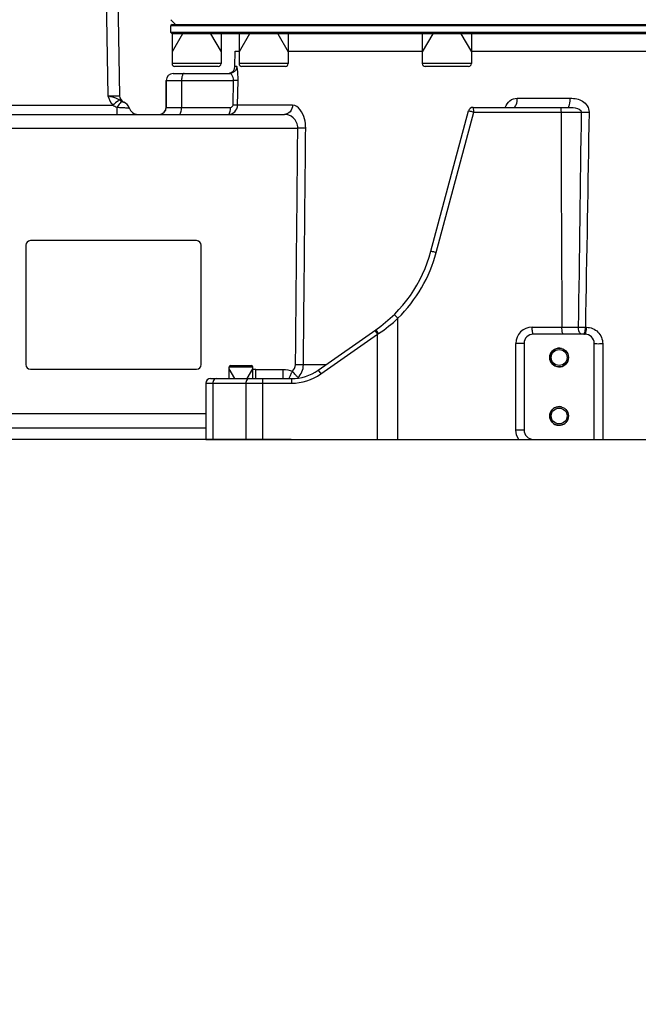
# Model space of a CAD drawing. Header units: millimetres. Extents: x -741 to 6994, y 0 to 4947.
# Tile 65 of 97: x 3322 to 3586, y 2118 to 2539. Entities that reach past the tile are written whole.
import ezdxf

# ---------------------------------------------------------------- set-up
doc = ezdxf.new("R2010")
doc.units = ezdxf.units.MM
doc.header["$LTSCALE"] = 384.676471
doc.layers.get('0').update_dxf_attribs({"linetype": 'CONTINUOUS'})
for name, color, linetype in [('304103000034DXF_CONTINUOUS_LINE', 7, 'CONTINUOUS'), ('304103000046DXF_CONTINUOUS_LINE', 7, 'CONTINUOUS'), ('304105000239DXF_CONTINUOUS_LINE', 7, 'CONTINUOUS'), ('304112000196DXF_CONTINUOUS_LINE', 7, 'CONTINUOUS'), ('501023000001DXF_CONTINUOUS_LINE', 7, 'CONTINUOUS'), ('501023000197DXF_CONTINUOUS_LINE', 7, 'CONTINUOUS'), ('运动范围_DXF_BALLOON', 7, 'CONTINUOUS'), ('运动范围_DXF_CONTINUOUS_LINE', 7, 'CONTINUOUS'), ('运动范围_DXF_DIMENSION', 7, 'CONTINUOUS')]:
    doc.layers.add(name, color=color, linetype=linetype)
doc.styles.get("Standard").update_dxf_attribs({"font": 'txt', "width": 0.7})
doc.dimstyles.new('DIMSTYLE_2', dxfattribs={"dimtxt": 58.823529, "dimasz": 35.294118, "dimexe": 1, "dimexo": 0, "dimgap": 2.5, "dimtad": 1, "dimdsep": 46, "dimtxsty": 'Standard', "dimblk": '_FILLED', "dimblk1": '_FILLED', "dimblk2": '_FILLED', "dimcen": 0.09, "dimclrt": 5, "dimazin": 2, "dimtp": 0.01, "dimtm": 0.01, "dimtfac": 1, "dimtofl": 0, "dimtmove": 0, "dimatfit": 3, "dimldrblk": '_FILLED', "dimfxl": 0, "dimtolj": 1, "dimarcsym": 0})
doc.dimstyles.new('DIMSTYLE_3', dxfattribs={"dimtxt": 58.823529, "dimasz": 35.294118, "dimexe": 1, "dimexo": 0, "dimgap": 2.5, "dimtad": 1, "dimdec": 1, "dimdsep": 46, "dimtxsty": 'Standard', "dimblk": '_FILLED', "dimblk1": '_FILLED', "dimblk2": '_FILLED', "dimcen": 0.09, "dimclrt": 5, "dimazin": 2, "dimtp": 0.01, "dimtm": 0.01, "dimtfac": 1, "dimtdec": 1, "dimtofl": 0, "dimtmove": 0, "dimatfit": 3, "dimldrblk": '_FILLED', "dimfxl": 0, "dimtolj": 1, "dimarcsym": 0})
doc.dimstyles.new('DIMSTYLE_6', dxfattribs={"dimtxt": 58.823529, "dimasz": 35.294118, "dimexe": 1, "dimexo": 0, "dimgap": 2.5, "dimtad": 0, "dimtih": 1, "dimtoh": 1, "dimdec": 1, "dimdsep": 46, "dimtxsty": 'Standard', "dimblk": '_FILLED', "dimblk1": '_FILLED', "dimblk2": '_FILLED', "dimcen": 0.09, "dimclrt": 5, "dimazin": 2, "dimtp": 0.01, "dimtm": 0.01, "dimtfac": 1, "dimtofl": 0, "dimtmove": 0, "dimatfit": 3, "dimldrblk": '_FILLED', "dimfxl": 0, "dimtolj": 1, "dimarcsym": 0})

# ---------------------------------------------------------------- blocks, each defined once
blk = doc.blocks.new('_FILLED')
at = {"color": 0, "linetype": 'ByBlock'}
blk.add_solid([(0, 0), (-1, 0.167), (-1, -0.167)], dxfattribs=at)
blk = doc.blocks.new('*D10')
at = {"layer": '运动范围_DXF_DIMENSION', "color": 2, "linetype": 'Continuous', "transparency": 16777216}
for p, q in [((3613.2, 2896.93), (3115.64, 2896.93)), ((3121.52, 2896.93), (3121.52, 2628.43)), ((3121.52, 2359.93), (3121.52, 2628.43)), ((3425.68, 2359.93), (3115.64, 2359.93))]:
    blk.add_line(p, q, dxfattribs=at)
at = {"layer": '运动范围_DXF_DIMENSION', "color": 2, "linetype": 'Continuous', "transparency": 16777216, "xscale": 35.2941176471, "yscale": 35.2941176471, "zscale": 35.2941176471}
for p, rotation in [((3121.52, 2896.93), 90), ((3121.52, 2359.93), 270)]:
    blk.add_blockref('_FILLED', p, dxfattribs=dict(at, rotation=rotation))
blk = doc.blocks.new('*D12')
at = {"layer": '运动范围_DXF_DIMENSION', "color": 2, "linetype": 'Continuous', "transparency": 16777216}
for p, q in [((2246.66, 2776.93), (2120.32, 2776.93)), ((2126.2, 2776.93), (2126.2, 2568.43)), ((2126.2, 2359.93), (2126.2, 2568.43)), ((3438.04, 2359.93), (2120.32, 2359.93))]:
    blk.add_line(p, q, dxfattribs=at)
at = {"layer": '运动范围_DXF_DIMENSION', "color": 2, "linetype": 'Continuous', "transparency": 16777216, "xscale": 35.2941176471, "yscale": 35.2941176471, "zscale": 35.2941176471}
for p, rotation in [((2126.2, 2776.93), 90), ((2126.2, 2359.93), 270)]:
    blk.add_blockref('_FILLED', p, dxfattribs=dict(at, rotation=rotation))
blk = doc.blocks.new('*D18')
at = {"layer": '运动范围_DXF_DIMENSION', "color": 2, "linetype": 'Continuous', "transparency": 16777216}
for p, q in [((2243.27, 2961.21), (1992.34, 2961.21)), ((1998.22, 2961.21), (1998.22, 2660.57)), ((1998.22, 2359.93), (1998.22, 2660.57)), ((3425.68, 2359.93), (1992.34, 2359.93))]:
    blk.add_line(p, q, dxfattribs=at)
at = {"layer": '运动范围_DXF_DIMENSION', "color": 2, "linetype": 'Continuous', "transparency": 16777216, "xscale": 35.2941176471, "yscale": 35.2941176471, "zscale": 35.2941176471}
for p, rotation in [((1998.22, 2961.21), 90), ((1998.22, 2359.93), 270)]:
    blk.add_blockref('_FILLED', p, dxfattribs=dict(at, rotation=rotation))
blk = doc.blocks.new('*D20')
at = {"layer": '运动范围_DXF_BALLOON', "color": 2, "linetype": 'Continuous', "transparency": 16777216}
blk.add_line((2246.66, 2776.93), (2246.66, 1639.84), dxfattribs=at)

msp = doc.modelspace()

# ---------------------------------------------------------------- linework, layer by layer
at = {"layer": '304103000034DXF_CONTINUOUS_LINE', "color": 7, "linetype": 'Continuous'}
msp.add_line((3388.535, 2537.431), (3386.535, 2539.431), dxfattribs=at)
at = {"layer": '304103000046DXF_CONTINUOUS_LINE', "color": 9, "linetype": 'Continuous'}
for p, q in [((3358.536, 2568.931), (3359.618, 2506.879)), ((3414.682, 2519.379), (3413.921, 2519.379)), ((3384.535, 2513.431), (3391.15, 2513.431)), ((3384.572, 2513.431), (3384.572, 2501.931)), ((3391.15, 2513.431), (3413.306, 2513.433)), ((3391.15, 2513.431), (3391.15, 2501.931)), ((3413.112, 2502.914), (3413.306, 2513.433)), ((3415.064, 2502.862), (3415.258, 2513.379)), ((3534.602, 2505.862), (3557.278, 2505.862)), ((3293.535, 2502.862), (3361.716, 2502.862)), ((3363.535, 2498.931), (3363.535, 2502.018)), ((3384.535, 2501.931), (3412.06, 2501.931)), ((3438.565, 2502.862), (3415.064, 2502.862)), ((3500.005, 2439.895), (3516.091, 2499.931)), ((3516.091, 2499.931), (3553.359, 2499.931)), ((3553.359, 2499.931), (3561.969, 2499.933)), ((3293.535, 2493.036), (3440.808, 2493.035)), ((3483.625, 2359.931), (3483.625, 2411.771)), ((3450.704, 2387.91), (3474.942, 2404.882)), ((3473.795, 2406.52), (3474.942, 2404.882)), ((3474.942, 2404.882), (3475.348, 2405.155)), ((3474.942, 2359.931), (3474.942, 2404.882)), ((3541.014, 2407.931), (3553.734, 2407.931)), ((3553.734, 2407.931), (3560.715, 2407.924)), ((3563.763, 2407.879), (3564.246, 2407.879)), ((3537.535, 2400.931), (3534.014, 2400.931)), ((3534.014, 2363.931), (3534.014, 2400.931)), ((3571.142, 2400.879), (3571.14, 2359.931)), ((3422.87, 2389.862), (3434.619, 2389.862)), ((3422.87, 2385.931), (3422.87, 2389.862)), ((3434.619, 2385.931), (3434.619, 2389.862)), ((3452.761, 2391.792), (3443.207, 2391.792)), ((3449.557, 2389.548), (3450.704, 2387.91)), ((3401.535, 2383.931), (3438.085, 2383.931)), ((3404.464, 2383.931), (3404.464, 2359.931)), ((3418.606, 2383.931), (3418.606, 2359.931)), ((3425.677, 2385.931), (3425.677, 2359.931)), ((3438.085, 2385.931), (3438.085, 2383.931)), ((3293.535, 2371.036), (3401.535, 2371.035)), ((3537.535, 2363.931), (3534.014, 2363.931))]:
    msp.add_line(p, q, dxfattribs=at)
at = {"layer": '304103000046DXF_CONTINUOUS_LINE', "color": 7, "linetype": 'Continuous'}
for p, q in [((3363.535, 2568.931), (3364.618, 2506.879)), ((3413.921, 2519.379), (3414.035, 2525.931)), ((3414.035, 2525.931), (3415.706, 2525.931)), ((3436.706, 2525.931), (3494.154, 2525.931)), ((3515.035, 2525.931), (3601.035, 2525.931)), ((3387.535, 2516.431), (3411.694, 2516.431)), ((3384.535, 2501.931), (3384.535, 2513.431)), ((3368.777, 2501.573), (3368.723, 2501.718)), ((3368.754, 2501.63), (3368.729, 2501.701)), ((3515.744, 2501.931), (3556.181, 2501.931)), ((3293.535, 2498.931), (3435.07, 2498.931)), ((3368.827, 2501.431), (3368.821, 2501.447)), ((3497.726, 2440.413), (3513.812, 2500.449)), ((3449.557, 2389.548), (3474.185, 2406.793)), ((3563.535, 2404.931), (3541.535, 2404.931)), ((3537.535, 2400.931), (3537.535, 2363.931)), ((3567.535, 2359.931), (3567.535, 2400.931)), ((3401.535, 2383.931), (3401.535, 2359.931)), ((3403.535, 2385.931), (3438.085, 2385.931)), ((3293.535, 2364.931), (3401.535, 2364.931)), ((3401.535, 2359.931), (3823.035, 2359.931))]:
    msp.add_line(p, q, dxfattribs=at)
for centre, radius in [((3552.535, 2394.931), 4), ((3552.535, 2394.931), 3.4), ((3552.535, 2369.931), 4), ((3552.535, 2369.931), 3.4)]:
    msp.add_circle(centre, radius, dxfattribs=at)
for centre, radius, start, end in [((3410.921, 2519.431), 3, 284.57966, 359), ((3387.535, 2513.431), 3, 90, 180), ((3367.618, 2506.931), 3, 181, 247.35677), ((3364.923, 2500.471), 4, 17.91208, 67.35729), ((3372.535, 2502.931), 4, 197.91203, 270), ((3381.535, 2501.931), 3, 270, 360), ((3515.744, 2499.931), 2, 90, 165), ((3439.77, 2455.942), 60, 304.99954, 345.00016), ((3541.535, 2400.931), 4, 90, 180), ((3563.535, 2400.931), 4, 0, 90), ((3438.085, 2405.931), 20, 270, 305), ((3403.535, 2383.931), 2, 90, 180), ((3541.535, 2363.931), 4, 180, 270)]:
    msp.add_arc(centre, radius, start, end, dxfattribs=at)
at = {"layer": '304103000046DXF_CONTINUOUS_LINE', "color": 9, "linetype": 'Continuous'}
for centre, radius, start, end in [((3387.572, 2513.432), 3, 90.00466, 180.00466), ((3381.572, 2501.931), 3, 270.00466, 0.00466), ((20933.12, 2524.688), 17379.779, 180.0816137, 180.3849122), ((3568.453, 2741.382), 241.536, 268.46162, 269.25651), ((3440.117, 2455.942), 62, 314.56637, 344.99998), ((3439.554, 2458.418), 64.173, 303.90182, 313.37335), ((3541.015, 2400.931), 7.001, 90.00634, 179.99366), ((3567.299, 2753.976), 346.115, 268.90997, 269.41469), ((3422.872, 2379.633), 10.228, 90.00814, 97.37315), ((3438.085, 2405.931), 22, 270, 305), ((3438.362, 2389.716), 4.245, 303.77328, 307.15317), ((3438.453, 2386.985), 2.558, 342.43891, 345.23581)]:
    msp.add_arc(centre, radius, start, end, dxfattribs=at)
at = {"layer": '304103000046DXF_CONTINUOUS_LINE', "color": 2, "linetype": 'Continuous'}
for centre in [(3552.535, 2394.931), (3552.535, 2369.931)]:
    msp.add_arc(centre, 4, 75, 345, dxfattribs=at)
at = {"layer": '304103000046DXF_CONTINUOUS_LINE', "color": 9, "linetype": 'Continuous'}
for points, knots in [([(3414.682, 2519.379), (3414.669, 2518.622), (3414.022, 2517.059), (3412.449, 2516.431), (3411.694, 2516.431)], [0, 0, 0, 0, 0.5006765, 1, 1, 1, 1]), ([(3415.258, 2513.379), (3415.272, 2514.174), (3415.255, 2515.586), (3415.16, 2517.568), (3414.952, 2518.559), (3414.841, 2519.379), (3414.682, 2519.379)], [0, 0, 0, 0, 0.3926785, 0.714235, 0.9214132, 1, 1, 1, 1]), ([(3392.176, 2516.431), (3391.796, 2516.431), (3391.206, 2515.101), (3391.15, 2514.146), (3391.15, 2513.431)], [0, 0, 0, 0, 0.3471981, 1, 1, 1, 1]), ([(3413.306, 2513.433), (3413.322, 2513.878), (3413.254, 2514.996), (3412.437, 2516.432), (3411.694, 2516.431)], [0, 0, 0, 0, 0.3746879, 1, 1, 1, 1]), ([(3415.258, 2513.379), (3415.188, 2513.384), (3414.537, 2513.403), (3413.886, 2513.419), (3413.306, 2513.431)], [0, 0, 0, 0, 0.1078231, 1, 1, 1, 1]), ([(3359.618, 2506.879), (3360.256, 2506.872), (3361.43, 2506.866), (3362.831, 2506.848), (3363.71, 2506.868), (3364.208, 2506.839), (3364.413, 2506.903), (3364.62, 2506.847), (3364.618, 2506.879)], [0, 0, 0, 0, 0.3827125, 0.7071231, 0.8314719, 0.9238444, 0.980738, 1, 1, 1, 1]), ([(3359.619, 2506.879), (3360.1, 2506.77), (3361.807, 2506.386), (3363.528, 2505.844), (3364.589, 2505.157)], [0, 0, 0, 0, 0.2806057, 1, 1, 1, 1]), ([(3529.512, 2501.933), (3529.88, 2503.025), (3531.2, 2505.031), (3533.502, 2505.862), (3534.602, 2505.862)], [0, 0, 0, 0, 0.5115683, 1, 1, 1, 1]), ([(3533.047, 2501.931), (3533.574, 2501.931), (3534.51, 2503.584), (3534.596, 2504.921), (3534.602, 2505.862)], [0, 0, 0, 0, 0.3593013, 1, 1, 1, 1]), ([(3556.181, 2501.931), (3556.642, 2501.931), (3557.184, 2503.787), (3557.274, 2504.928), (3557.278, 2505.862)], [0, 0, 0, 0, 0.3300859, 1, 1, 1, 1]), ([(3557.278, 2505.862), (3559.098, 2505.862), (3561.997, 2505.329), (3564.778, 2502.72), (3565.335, 2500.806), (3565.319, 2499.866)], [0, 0, 0, 0, 0.493381, 0.7451931, 1, 1, 1, 1]), ([(3364.589, 2505.157), (3364.432, 2505.039), (3363.467, 2504.283), (3362.514, 2503.512), (3361.716, 2502.862)], [0, 0, 0, 0, 0.1604175, 1, 1, 1, 1]), ([(3365.642, 2504.434), (3365.291, 2504.305), (3364.601, 2503.385), (3363.936, 2502.59), (3363.535, 2502.018)], [0, 0, 0, 0, 0.3482702, 1, 1, 1, 1]), ([(3363.535, 2502.018), (3364.195, 2501.966), (3365.433, 2501.868), (3366.821, 2501.817), (3367.836, 2501.717), (3368.199, 2501.79), (3368.783, 2501.58), (3368.729, 2501.701)], [0, 0, 0, 0, 0.3816576, 0.706307, 0.8309991, 0.9236814, 1, 1, 1, 1]), ([(3365.642, 2504.434), (3365.766, 2504.361), (3365.901, 2504.295), (3366.598, 2504.105), (3366.464, 2504.162)], [0, 0, 0, 0, 0.4986044, 1, 1, 1, 1]), ([(3390.124, 2498.931), (3390.504, 2498.931), (3391.095, 2500.262), (3391.15, 2501.217), (3391.15, 2501.931)], [0, 0, 0, 0, 0.3471981, 1, 1, 1, 1]), ([(3411.034, 2498.931), (3412.048, 2498.931), (3414.159, 2499.755), (3415.046, 2501.849), (3415.064, 2502.862)], [0, 0, 0, 0, 0.5003952, 1, 1, 1, 1]), ([(3411.034, 2498.931), (3411.413, 2498.931), (3412.004, 2500.262), (3412.06, 2501.217), (3412.06, 2501.931)], [0, 0, 0, 0, 0.3471981, 1, 1, 1, 1]), ([(3415.064, 2502.862), (3414.994, 2502.867), (3414.344, 2502.886), (3413.693, 2502.902), (3413.112, 2502.914)], [0, 0, 0, 0, 0.1076933, 1, 1, 1, 1]), ([(3438.565, 2502.862), (3438.55, 2501.871), (3437.902, 2499.893), (3435.971, 2498.931), (3435.069, 2498.931)], [0, 0, 0, 0, 0.5235417, 1, 1, 1, 1]), ([(3444.187, 2493.036), (3444.2, 2494.373), (3443.894, 2498.081), (3441.16, 2502.862), (3438.565, 2502.862)], [0, 0, 0, 0, 0.3399737, 1, 1, 1, 1]), ([(3516.091, 2499.931), (3516.091, 2500.403), (3516.005, 2500.902), (3515.957, 2501.931), (3515.744, 2501.931)], [0, 0, 0, 0, 0.6887744, 1, 1, 1, 1]), ([(3553.012, 2501.931), (3553.223, 2501.931), (3553.273, 2500.903), (3553.359, 2500.404), (3553.359, 2499.931)], [0, 0, 0, 0, 0.3093041, 1, 1, 1, 1]), ([(3556.181, 2501.931), (3557.271, 2501.931), (3559.096, 2501.959), (3562.013, 2500.958), (3561.968, 2499.933)], [0, 0, 0, 0, 0.5150776, 1, 1, 1, 1]), ([(3440.808, 2493.035), (3440.834, 2494.677), (3439.413, 2497.777), (3436.389, 2498.932), (3435.07, 2498.931)], [0, 0, 0, 0, 0.5544598, 1, 1, 1, 1]), ([(3513.812, 2500.449), (3513.829, 2500.51), (3514.176, 2500.353), (3514.559, 2500.355), (3515.304, 2500.133), (3515.814, 2500.008), (3516.091, 2499.931)], [0, 0, 0, 0, 0.0812032, 0.3053831, 0.6318464, 1, 1, 1, 1]), ([(3444.187, 2493.036), (3443.974, 2493.032), (3442.848, 2493.021), (3441.722, 2493.027), (3440.808, 2493.036)], [0, 0, 0, 0, 0.1890717, 1, 1, 1, 1]), ([(3497.726, 2440.413), (3497.742, 2440.474), (3498.089, 2440.317), (3498.473, 2440.319), (3499.217, 2440.097), (3499.728, 2439.972), (3500.005, 2439.895)], [0, 0, 0, 0, 0.0811948, 0.3053506, 0.6317948, 1, 1, 1, 1]), ([(3481.874, 2413.196), (3481.922, 2413.243), (3482.196, 2413.057), (3482.723, 2412.683), (3483.263, 2412.149), (3483.625, 2411.771)], [0, 0, 0, 0, 0.0895024, 0.3111993, 1, 1, 1, 1]), ([(3474.185, 2406.793), (3474.203, 2406.806), (3474.248, 2406.659), (3474.306, 2406.63), (3474.345, 2406.576)], [0, 0, 0, 0, 0.2564528, 1, 1, 1, 1]), ([(3474.345, 2406.576), (3474.407, 2406.489), (3474.743, 2406.017), (3475.076, 2405.542), (3475.348, 2405.155)], [0, 0, 0, 0, 0.1835871, 1, 1, 1, 1]), ([(3541.535, 2404.931), (3541.434, 2404.931), (3541.257, 2405.313), (3541.075, 2406.231), (3541.014, 2407.223), (3541.014, 2407.931)], [0, 0, 0, 0, 0.0977276, 0.3143463, 1, 1, 1, 1]), ([(3554.253, 2404.931), (3554.152, 2404.931), (3553.975, 2405.313), (3553.793, 2406.231), (3553.732, 2407.223), (3553.732, 2407.931)], [0, 0, 0, 0, 0.0977277, 0.3143465, 1, 1, 1, 1]), ([(3562.283, 2404.931), (3562.069, 2404.931), (3560.909, 2405.484), (3560.716, 2406.947), (3560.715, 2407.924)], [0, 0, 0, 0, 0.1795247, 1, 1, 1, 1]), ([(3563.045, 2404.931), (3563.095, 2404.931), (3563.42, 2405.111), (3563.479, 2405.506), (3563.549, 2405.792)], [0, 0, 0, 0, 0.1447473, 1, 1, 1, 1]), ([(3563.535, 2404.931), (3563.584, 2404.931), (3563.701, 2404.992), (3563.769, 2405.093), (3563.804, 2405.155)], [0, 0, 0, 0, 0.4102356, 1, 1, 1, 1]), ([(3563.549, 2405.792), (3563.585, 2405.939), (3563.718, 2406.627), (3563.761, 2407.33), (3563.763, 2407.879)], [0, 0, 0, 0, 0.2163658, 1, 1, 1, 1]), ([(3563.804, 2405.155), (3563.884, 2405.293), (3564.19, 2406.175), (3564.243, 2407.114), (3564.246, 2407.879)], [0, 0, 0, 0, 0.1721717, 1, 1, 1, 1]), ([(3564.246, 2407.879), (3566.002, 2407.879), (3569.688, 2406.367), (3571.142, 2402.668), (3571.142, 2400.879)], [0, 0, 0, 0, 0.4955086, 1, 1, 1, 1]), ([(3567.535, 2400.931), (3567.535, 2400.834), (3568.129, 2401.01), (3568.692, 2400.827), (3569.894, 2400.9), (3570.702, 2400.877), (3571.142, 2400.879)], [0, 0, 0, 0, 0.0807351, 0.306665, 0.6342113, 1, 1, 1, 1]), ([(3443.207, 2391.792), (3442.994, 2391.788), (3441.871, 2391.777), (3440.748, 2391.783), (3439.838, 2391.792)], [0, 0, 0, 0, 0.1897231, 1, 1, 1, 1]), ([(3405.878, 2385.931), (3405.279, 2385.931), (3404.545, 2385.022), (3404.464, 2384.189), (3404.464, 2383.931)], [0, 0, 0, 0, 0.699321, 1, 1, 1, 1]), ([(3420.02, 2385.931), (3419.421, 2385.931), (3418.687, 2385.022), (3418.606, 2384.189), (3418.606, 2383.931)], [0, 0, 0, 0, 0.699321, 1, 1, 1, 1]), ([(3437.088, 2385.866), (3437.126, 2385.948), (3437.205, 2386.131), (3437.285, 2386.314), (3437.329, 2386.414)], [0, 0, 0, 0, 0.4522642, 1, 1, 1, 1]), ([(3440.926, 2386.333), (3440.86, 2386.396), (3440.513, 2386.776), (3440.178, 2387.165), (3439.898, 2387.48)], [0, 0, 0, 0, 0.1784717, 1, 1, 1, 1])]:
    msp.add_open_spline(points, degree=3, knots=knots, dxfattribs=at)
for points in [[(3359.618, 2506.879), (3360.155, 2505.467), (3360.762, 2504.033), (3361.716, 2502.862)], [(3361.716, 2502.862), (3362.286, 2502.512), (3362.901, 2502.229), (3363.535, 2502.018)], [(3364.589, 2505.157), (3364.946, 2504.926), (3365.275, 2504.65), (3365.642, 2504.434)], [(3412.06, 2501.931), (3412.54, 2501.931), (3413.104, 2502.434), (3413.112, 2502.914)], [(3561.969, 2499.933), (3561.542, 2469.263), (3561.123, 2438.594), (3560.715, 2407.924)], [(3565.319, 2499.866), (3564.805, 2469.204), (3564.288, 2438.541), (3563.763, 2407.879)], [(3439.838, 2391.792), (3440.161, 2425.54), (3440.484, 2459.288), (3440.808, 2493.035)], [(3443.207, 2391.792), (3443.533, 2425.54), (3443.86, 2459.288), (3444.187, 2493.036)], [(3434.619, 2389.862), (3435.944, 2389.862), (3437.302, 2389.6), (3438.514, 2389.062)], [(3437.868, 2387.612), (3438.08, 2388.097), (3438.283, 2388.586), (3438.514, 2389.062)], [(3438.514, 2389.062), (3439.277, 2389.726), (3439.829, 2390.781), (3439.838, 2391.792)], [(3439.898, 2387.48), (3439.433, 2388.004), (3438.989, 2388.547), (3438.514, 2389.062)], [(3440.926, 2386.333), (3442.31, 2387.738), (3443.183, 2389.82), (3443.207, 2391.792)], [(3437.329, 2386.414), (3437.506, 2386.815), (3437.692, 2387.211), (3437.868, 2387.612)], [(3535.27, 2359.931), (3534.471, 2361.078), (3534.014, 2362.534), (3534.014, 2363.931)]]:
    msp.add_open_spline(points, degree=3, dxfattribs=at)
at = {"layer": '304105000239DXF_CONTINUOUS_LINE', "color": 7, "linetype": 'Continuous'}
for p, q in [((3387.035, 2537.431), (3386.535, 2536.931)), ((3386.535, 2536.931), (3836.535, 2536.931)), ((3386.535, 2533.931), (3386.535, 2536.931)), ((3387.035, 2537.431), (3836.035, 2537.431)), ((3387.035, 2533.431), (3386.535, 2533.931)), ((3836.535, 2533.931), (3386.535, 2533.931)), ((3836.035, 2533.431), (3387.035, 2533.431))]:
    msp.add_line(p, q, dxfattribs=at)
at = {"layer": '304112000196DXF_CONTINUOUS_LINE', "color": 7, "linetype": 'Continuous'}
for p, q in [((3324.535, 2442.931), (3324.535, 2391.931)), ((3397.535, 2444.931), (3326.535, 2444.931)), ((3399.535, 2391.931), (3399.535, 2442.931)), ((3326.535, 2389.931), (3397.535, 2389.931))]:
    msp.add_line(p, q, dxfattribs=at)
for centre, start, end in [((3326.535, 2442.931), 90, 180), ((3397.535, 2442.931), 0, 90), ((3326.535, 2391.931), 180, 270), ((3397.535, 2391.931), 270, 360)]:
    msp.add_arc(centre, 2, start, end, dxfattribs=at)
at = {"layer": '501023000001DXF_CONTINUOUS_LINE', "color": 9, "linetype": 'Continuous'}
msp.add_line((3411.535, 2390.931), (3421.535, 2390.931), dxfattribs=at)
at = {"layer": '501023000001DXF_CONTINUOUS_LINE', "color": 7, "linetype": 'Continuous'}
for p, q in [((3411.535, 2385.931), (3411.535, 2390.931)), ((3412.135, 2391.531), (3420.935, 2391.531)), ((3421.535, 2385.931), (3421.535, 2390.931))]:
    msp.add_line(p, q, dxfattribs=at)
at = {"layer": '501023000001DXF_CONTINUOUS_LINE', "color": 2, "linetype": 'Continuous'}
for p, q in [((3413.904, 2385.931), (3411.535, 2390.035)), ((3419.166, 2385.931), (3421.535, 2390.035))]:
    msp.add_line(p, q, dxfattribs=at)
at = {"layer": '501023000001DXF_CONTINUOUS_LINE', "color": 7, "linetype": 'Continuous'}
for centre, start, end in [((3412.135, 2390.931), 90, 180), ((3420.935, 2390.931), 0, 90)]:
    msp.add_arc(centre, 0.6, start, end, dxfattribs=at)
at = {"layer": '501023000197DXF_CONTINUOUS_LINE', "color": 7, "linetype": 'Continuous'}
for p, q in [((3387.035, 2533.431), (3387.035, 2520.631)), ((3408.035, 2533.431), (3408.035, 2520.631)), ((3415.706, 2533.431), (3415.706, 2520.631)), ((3417.373, 2533.431), (3417.102, 2533.431)), ((3436.706, 2533.431), (3436.706, 2520.631)), ((3494.035, 2533.431), (3494.035, 2520.631)), ((3499.62, 2533.431), (3498.444, 2533.431)), ((3515.035, 2533.431), (3515.035, 2520.631)), ((3406.835, 2519.431), (3388.235, 2519.431)), ((3435.506, 2519.431), (3416.906, 2519.431)), ((3513.835, 2519.431), (3495.235, 2519.431))]:
    msp.add_line(p, q, dxfattribs=at)
at = {"layer": '501023000197DXF_CONTINUOUS_LINE', "color": 2, "linetype": 'Continuous'}
for p, q in [((3391.535, 2533.431), (3387.035, 2525.637)), ((3403.535, 2533.431), (3408.035, 2525.637)), ((3420.206, 2533.431), (3415.706, 2525.637)), ((3432.206, 2533.431), (3436.706, 2525.637)), ((3498.535, 2533.431), (3494.035, 2525.637)), ((3510.535, 2533.431), (3515.035, 2525.637))]:
    msp.add_line(p, q, dxfattribs=at)
at = {"layer": '501023000197DXF_CONTINUOUS_LINE', "color": 9, "linetype": 'Continuous'}
for p, q in [((3408.035, 2520.631), (3387.035, 2520.631)), ((3436.706, 2520.631), (3415.706, 2520.631)), ((3515.035, 2520.631), (3494.035, 2520.631))]:
    msp.add_line(p, q, dxfattribs=at)
at = {"layer": '501023000197DXF_CONTINUOUS_LINE', "color": 7, "linetype": 'Continuous'}
for centre, start, end in [((3388.235, 2520.631), 180, 270), ((3406.835, 2520.631), 270, 360), ((3416.906, 2520.631), 180, 270), ((3435.506, 2520.631), 270, 360), ((3495.235, 2520.631), 180, 270), ((3513.835, 2520.631), 270, 360)]:
    msp.add_arc(centre, 1.2, start, end, dxfattribs=at)
at = {"layer": '运动范围_DXF_CONTINUOUS_LINE', "color": 2, "linetype": 'Continuous'}
msp.add_arc((3761.088, 2896.931), 1519.177, 329.783411, 184.530522, dxfattribs=at)

# ---------------------------------------------------------------- dimensions: what is measured, and where the dimension line sits
at = {"layer": '运动范围_DXF_BALLOON', "color": 2, "linetype": 'Continuous'}
dim = msp.add_ordinate_dim(feature_location=(2246.658, 2776.931), offset=(0, -1137.093), dtype=1, origin=(3611.535, 2253.065), dimstyle='DIMSTYLE_6', dxfattribs=at)
dim.commit()
dim.dimension.update_dxf_attribs({"geometry": '*D20', "text_midpoint": (2231.952, 1363.368)})
at = {"layer": '运动范围_DXF_DIMENSION', "color": 2, "linetype": 'Continuous'}
for base, p1, p2, angle, dimstyle, picture, middle in [((1998.22, 2961.206), (3425.677, 2359.931), (2243.271, 2961.206), 90, 'DIMSTYLE_3', '*D18', (1998.22, 2557.627)), ((3121.518, 2359.931), (3613.195, 2896.931), (3425.677, 2359.931), 270, 'DIMSTYLE_2', '*D10', (3121.518, 2566.667)), ((2126.202, 2776.931), (3438.035, 2359.931), (2246.658, 2776.931), 90, 'DIMSTYLE_2', '*D12', (2126.202, 2506.667))]:
    dim = msp.add_linear_dim(base=base, p1=p1, p2=p2, angle=angle, dimstyle=dimstyle, dxfattribs=at)
    dim.commit()
    dim.dimension.update_dxf_attribs({"geometry": picture, "text_midpoint": middle, "dimtype": 160})

doc.saveas('drawing.dxf')
